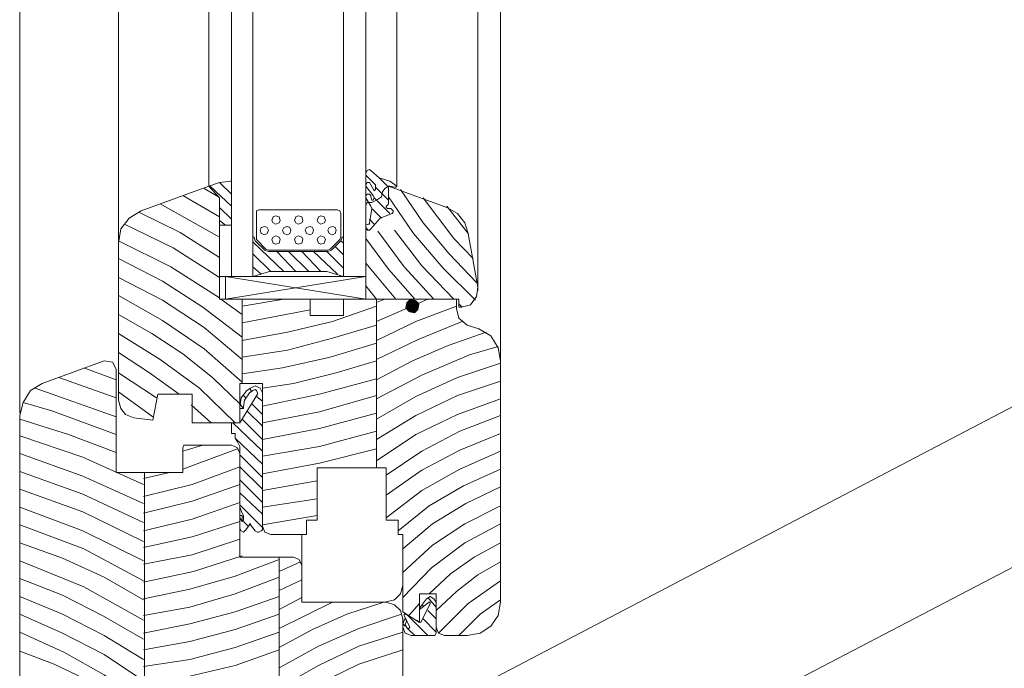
# Model space of a CAD drawing. Header units: inches. Extents: x 0 to 77643, y -44170 to 0.
# Tile 9 of 256: x 68911 to 68946, y -44031 to -44008. Entities that reach past the tile are written whole.
import ezdxf

# ---------------------------------------------------------------- set-up
doc = ezdxf.new("R2010")
doc.units = ezdxf.units.IN
doc.header["$MEASUREMENT"] = 0
doc.layers.get('0').update_dxf_attribs({"lineweight": 0})

msp = doc.modelspace()

# ---------------------------------------------------------------- hatches: boundary and pattern name
for points in [[(68924.878, -44018.14662), (68924.83567, -44018.35829), (68925.08967, -44018.27362)], [(68924.83567, -44018.35829), (68924.96267, -44018.48529), (68925.08967, -44018.27362)], [(68925.005, -44018.01962), (68924.878, -44018.14662), (68925.08967, -44018.27362)], [(68924.96267, -44018.48529), (68925.17433, -44018.52762), (68925.08967, -44018.27362)], [(68925.21667, -44018.06196), (68925.005, -44018.01962), (68925.08967, -44018.27362)], [(68925.34367, -44018.18896), (68925.21667, -44018.06196), (68925.08967, -44018.27362)], [(68925.30133, -44018.40062), (68925.34367, -44018.18896), (68925.08967, -44018.27362)], [(68925.17433, -44018.52762), (68925.30133, -44018.40062), (68925.08967, -44018.27362)]]:
    msp.add_hatch(color=7).paths.add_polyline_path(points)

# ---------------------------------------------------------------- linework, layer by layer
at = {"color": 254, "linetype": 'Continuous', "lineweight": 18, "true_color": 0xdcdcdc}
for p, q in [((68911.11967, -43987.03162), (68911.11967, -44022.08362)), ((68914.63333, -43987.03162), (68914.63333, -44016.07229)), ((68917.85067, -43987.03162), (68917.85067, -44013.99796)), ((68924.53933, -44013.99796), (68924.53933, -43987.03162)), ((68927.418, -44017.72329), (68927.418, -43987.03162)), ((68928.22233, -44020.22096), (68928.22233, -43987.03162)), ((68918.44333, -44017.21529), (68923.43867, -44018.01962)), ((68919.29, -44021.36396), (68919.417, -44021.27929))]:
    msp.add_line(p, q, dxfattribs=at)
at = {"color": 8, "linetype": 'Continuous', "lineweight": 5, "true_color": 0x767676}
for p, q in [((68923.90433, -44013.70162), (68924.243, -44014.04029)), ((68918.18933, -44014.37896), (68917.68133, -44014.08262)), ((68918.18933, -44014.37896), (68917.68133, -44014.08262)), ((68917.893, -44013.99796), (68918.655, -44014.71762)), ((68918.23167, -44013.87096), (68918.655, -44014.29429)), ((68918.61267, -44013.82862), (68918.655, -44013.82862)), ((68923.77733, -44014.04029), (68924.243, -44014.50596)), ((68918.23167, -44015.09862), (68916.91933, -44014.33662)), ((68923.735, -44014.42129), (68924.28533, -44014.97162)), ((68918.23167, -44015.81829), (68916.115, -44014.63296)), ((68918.23167, -44014.75996), (68918.655, -44015.18329)), ((68923.65033, -44014.80229), (68923.989, -44015.14096)), ((68926.31733, -44014.71762), (68927.07933, -44015.69129)), ((68923.56567, -44015.18329), (68923.735, -44015.35262)), ((68918.23167, -44015.22562), (68918.44333, -44015.39496)), ((68923.43867, -44015.47962), (68923.52333, -44015.56429)), ((68919.417, -44015.98762), (68920.51767, -44017.04596)), ((68922.338, -44016.15696), (68922.63433, -44016.45329)), ((68922.54967, -44015.94529), (68922.63433, -44016.02996)), ((68919.417, -44016.41096), (68920.052, -44017.04596)), ((68920.26367, -44016.32629), (68920.941, -44017.04596)), ((68920.687, -44016.32629), (68921.40667, -44017.04596)), ((68921.15267, -44016.32629), (68921.83, -44017.04596)), ((68921.576, -44016.32629), (68922.42267, -44017.13062)), ((68922.04167, -44016.32629), (68922.63433, -44016.91896)), ((68919.417, -44016.87662), (68919.71333, -44017.13062)), ((68923.43867, -44016.74962), (68924.497, -44018.01962)), ((68918.44333, -44018.01962), (68923.43867, -44017.21529)), ((68918.44333, -44018.01962), (68923.43867, -44017.21529)), ((68918.44333, -44017.21529), (68923.43867, -44018.01962)), ((68923.43867, -44017.55396), (68923.81967, -44018.01962)), ((68919.036, -44018.56996), (68918.274, -44018.01962)), ((68919.036, -44018.01962), (68919.036, -44021.02529)), ((68919.036, -44018.27362), (68920.51767, -44018.01962)), ((68923.81967, -44018.01962), (68923.81967, -44024.03095)), ((68925.64, -44018.01962), (68923.81967, -44018.82396)), ((68924.116, -44018.01962), (68923.81967, -44018.14662)), ((68926.74067, -44018.18896), (68926.86767, -44018.31596)), ((68919.036, -44018.86629), (68921.449, -44018.40062)), ((68928.13767, -44019.71296), (68927.12167, -44020.00929)), ((68914.54867, -44020.89829), (68913.40567, -44020.47496)), ((68915.988, -44021.53329), (68914.63333, -44020.64429)), ((68919.036, -44020.68662), (68920.47533, -44020.47496)), ((68914.54867, -44021.53329), (68912.51667, -44020.81362)), ((68919.75567, -44021.19462), (68920.85633, -44021.02529)), ((68914.54867, -44022.21062), (68911.67, -44021.19462)), ((68915.861, -44022.21062), (68914.63333, -44021.32162)), ((68919.07833, -44021.44862), (68919.163, -44021.53329)), ((68919.07833, -44021.44862), (68919.163, -44021.53329)), ((68919.29, -44021.19462), (68919.37467, -44021.32162)), ((68919.29, -44021.19462), (68919.37467, -44021.32162)), ((68919.544, -44021.49096), (68919.75567, -44021.66029)), ((68919.544, -44021.49096), (68919.75567, -44021.66029)), ((68917.93533, -44022.42229), (68917.21567, -44021.78729)), ((68918.95133, -44021.74496), (68919.07833, -44021.91429)), ((68918.95133, -44021.74496), (68919.07833, -44021.91429)), ((68919.37467, -44021.74496), (68919.75567, -44022.12596)), ((68919.37467, -44021.74496), (68919.75567, -44022.12596)), ((68919.20533, -44021.99896), (68919.75567, -44022.54929)), ((68919.20533, -44021.99896), (68919.75567, -44022.54929)), ((68918.69733, -44022.42229), (68919.75567, -44023.43829)), ((68918.69733, -44022.42229), (68919.75567, -44023.43829)), ((68919.036, -44022.29529), (68919.75567, -44023.01495)), ((68919.036, -44022.29529), (68919.75567, -44023.01495)), ((68916.91933, -44023.43829), (68917.639, -44023.22662)), ((68918.782, -44022.97262), (68919.75567, -44023.90395)), ((68918.782, -44022.97262), (68919.75567, -44023.90395)), ((68916.91933, -44024.07329), (68918.86667, -44023.35362)), ((68918.95133, -44023.56529), (68919.75567, -44024.36962)), ((68918.95133, -44023.56529), (68919.75567, -44024.36962)), ((68915.52233, -44024.41195), (68916.45367, -44024.20029)), ((68915.56467, -44035.20695), (68915.56467, -44024.20029)), ((68918.95133, -44023.98862), (68919.75567, -44024.79295)), ((68918.95133, -44023.98862), (68919.75567, -44024.79295)), ((68918.95133, -44024.45429), (68919.75567, -44025.25862)), ((68918.95133, -44024.45429), (68919.75567, -44025.25862)), ((68919.75567, -44024.83529), (68921.703, -44024.49662)), ((68918.95133, -44024.91995), (68919.75567, -44025.68195)), ((68918.95133, -44024.91995), (68919.75567, -44025.68195)), ((68918.95133, -44025.34329), (68919.75567, -44026.14762)), ((68918.95133, -44025.34329), (68919.75567, -44026.14762)), ((68919.75567, -44025.42795), (68921.703, -44025.13162)), ((68918.95133, -44025.80895), (68919.036, -44025.93595)), ((68918.95133, -44025.80895), (68919.036, -44025.93595)), ((68919.07833, -44025.93595), (68919.24767, -44026.10529)), ((68919.07833, -44025.93595), (68919.24767, -44026.10529)), ((68919.75567, -44026.06295), (68921.703, -44025.72429)), ((68921.15267, -44027.50229), (68921.15267, -44026.40162)), ((68920.34833, -44035.20695), (68920.34833, -44027.20595)), ((68921.11033, -44027.37529), (68920.34833, -44027.71395)), ((68924.751, -44027.33295), (68924.751, -44027.45995)), ((68911.11967, -44027.50229), (68911.11967, -44028.09495)), ((68911.11967, -44027.50229), (68911.11967, -44028.09495)), ((68921.15267, -44028.01029), (68920.34833, -44028.39129)), ((68921.15267, -44028.64529), (68920.34833, -44029.06862)), ((68922.25333, -44028.81462), (68920.34833, -44029.74595)), ((68925.64, -44028.64529), (68925.93633, -44028.98395)), ((68925.34367, -44028.85695), (68924.96267, -44029.28029)), ((68925.42833, -44028.89929), (68925.47067, -44028.94162)), ((68925.64, -44029.11095), (68925.93633, -44029.40729)), ((68924.878, -44029.23795), (68925.64, -44029.99995)), ((68925.47067, -44029.40729), (68925.93633, -44029.87295)), ((68924.751, -44029.57662), (68924.83567, -44029.66129)), ((68924.92033, -44029.74595), (68925.17433, -44029.99995))]:
    msp.add_line(p, q, dxfattribs=at)
at = {"color": 7, "linetype": 'Continuous', "lineweight": 18}
for p, q in [((68924.53933, -44013.99796), (68924.28533, -44013.82862)), ((68924.243, -44014.63296), (68924.243, -44014.59062)), ((68919.62867, -44014.84462), (68922.42267, -44014.84462)), ((68914.63333, -44016.02996), (68914.63333, -44021.61796)), ((68928.22233, -44028.81462), (68928.22233, -44020.22096)), ((68919.29, -44021.36396), (68919.417, -44021.27929)), ((68925.93633, -44028.81462), (68925.93633, -44029.91529)), ((68925.85167, -44029.99995), (68925.04733, -44029.99995)), ((68926.23267, -44029.99995), (68927.037, -44029.99995))]:
    msp.add_line(p, q, dxfattribs=at)
at = {"color": 254, "linetype": 'Continuous', "lineweight": 18, "true_color": 0xdcdcdc}
for points in [[(68919.417, -43987.03162), (68919.417, -44017.21529), (68918.655, -44017.21529), (68918.655, -43987.03162)], [(68923.43867, -43987.03162), (68923.43867, -44017.21529), (68922.63433, -44017.21529), (68922.63433, -43987.03162)], [(68919.33233, -44026.06295), (68919.50167, -44026.27462), (68919.58633, -44026.31695), (68919.62867, -44026.31695), (68919.71333, -44026.27462), (68919.75567, -44026.23229), (68919.75567, -44021.36396), (68919.671, -44021.19462), (68919.50167, -44021.10996), (68919.33233, -44021.19462), (68919.20533, -44021.27929), (68918.99367, -44021.53329), (68918.95133, -44021.87196), (68918.95133, -44021.91429), (68919.07833, -44021.91429), (68919.07833, -44021.87196)], [(68919.58633, -44021.40629), (68918.95133, -44022.42229), (68918.655, -44022.42229), (68918.655, -44022.80329), (68918.782, -44022.80329), (68918.782, -44022.97262), (68918.86667, -44023.09962), (68918.95133, -44023.26895), (68918.95133, -44025.42795), (68919.036, -44025.63962), (68919.07833, -44025.72429), (68919.07833, -44025.89362), (68919.036, -44025.93595), (68919.036, -44025.72429), (68918.95133, -44025.72429), (68918.95133, -44026.18995)], [(68919.29, -44021.36396), (68919.12067, -44021.61796), (68919.07833, -44021.87196)], [(68919.58633, -44021.40629), (68919.58633, -44021.36396), (68919.544, -44021.27929), (68919.50167, -44021.23696), (68919.417, -44021.27929)], [(68919.33233, -44026.06295), (68919.33233, -44026.02062), (68919.29, -44026.02062), (68919.29, -44026.06295)], [(68918.95133, -44026.18995), (68918.99367, -44026.27462), (68919.07833, -44026.31695), (68919.163, -44026.23229), (68919.29, -44026.06295)]]:
    msp.add_lwpolyline(points, dxfattribs=at)
at = {"linetype": 'Continuous', "ltscale": 12}
for points in [[(68925.30133, -44032.92095), (68972.55457, -44008.17712), (68985.43693, -44008.17712)], [(68925.8402, -44038.32074), (68972.0511, -44014.20816), (69012.73096, -44014.20816)]]:
    msp.add_lwpolyline(points, dxfattribs=at)
at = {"color": 7, "linetype": 'Continuous', "lineweight": 18}
for points in [[(68923.608, -44013.44762), (68923.56567, -44013.40529), (68923.481, -44013.44762), (68923.43867, -44013.53229)], [(68923.608, -44013.95562), (68923.735, -44014.16729), (68923.77733, -44014.12496), (68923.77733, -44013.95562), (68923.43867, -44013.61696), (68923.43867, -44013.53229)], [(68923.608, -44013.44762), (68923.90433, -44013.70162), (68924.28533, -44013.82862)], [(68918.23167, -44018.01962), (68918.23167, -44014.42129), (68917.85067, -44013.99796), (68915.43767, -44014.88696)], [(68923.608, -44013.95562), (68923.56567, -44013.87096), (68923.481, -44013.87096), (68923.43867, -44013.95562)], [(68923.608, -44014.33662), (68923.608, -44014.37896), (68923.65033, -44014.50596), (68923.69267, -44014.50596), (68923.735, -44014.42129), (68923.69267, -44014.33662), (68923.43867, -44013.99796), (68923.43867, -44013.95562)], [(68924.03133, -44014.20962), (68924.116, -44014.08262), (68924.243, -44013.99796), (68926.31733, -44014.75996), (68926.69833, -44014.97162), (68926.95233, -44015.31029), (68927.07933, -44015.69129), (68927.418, -44017.59629), (68927.37567, -44017.93496), (68927.164, -44018.23129), (68926.82533, -44018.31596), (68926.74067, -44018.31596), (68926.74067, -44018.01962), (68923.43867, -44018.01962), (68923.43867, -44014.67529)], [(68924.45467, -44014.04029), (68924.28533, -44013.99796), (68924.243, -44013.99796), (68924.243, -44014.63296), (68924.20067, -44014.67529)], [(68924.45467, -44014.04029), (68924.497, -44014.04029), (68924.53933, -44013.99796)], [(68923.608, -44014.33662), (68923.56567, -44014.29429), (68923.481, -44014.29429), (68923.43867, -44014.33662)], [(68923.52333, -44015.35262), (68923.56567, -44015.35262), (68923.56567, -44015.31029), (68923.65033, -44014.80229), (68923.608, -44014.71762), (68923.43867, -44014.42129), (68923.43867, -44014.33662)], [(68924.03133, -44014.20962), (68923.989, -44014.37896), (68923.81967, -44014.50596), (68923.65033, -44014.59062)], [(68923.43867, -44014.67529), (68923.481, -44014.59062), (68923.65033, -44014.59062)], [(68924.20067, -44014.67529), (68924.15833, -44014.71762), (68924.15833, -44014.75996), (68924.20067, -44014.80229), (68924.32767, -44014.80229)], [(68924.37, -44014.97162), (68924.41233, -44014.92929), (68924.41233, -44014.88696), (68924.37, -44014.84462), (68924.32767, -44014.80229)], [(68914.63333, -44016.02996), (68914.718, -44015.52196), (68915.01433, -44015.14096), (68915.43767, -44014.88696)], [(68919.62867, -44014.84462), (68919.544, -44014.88696), (68919.544, -44014.97162)], [(68919.88267, -44016.24162), (68919.544, -44015.90296), (68919.544, -44014.97162)], [(68922.54967, -44014.97162), (68922.54967, -44015.81829), (68922.50733, -44015.90296), (68922.16867, -44016.24162), (68922.084, -44016.28396), (68919.96733, -44016.28396), (68919.88267, -44016.24162)], [(68922.54967, -44014.97162), (68922.50733, -44014.88696), (68922.42267, -44014.84462)], [(68924.37, -44014.97162), (68923.94667, -44015.14096), (68923.608, -44015.52196)], [(68923.52333, -44015.35262), (68923.43867, -44015.39496), (68923.43867, -44015.47962), (68923.481, -44015.56429), (68923.56567, -44015.56429), (68923.608, -44015.52196)], [(68927.46033, -44019.07796), (68927.037, -44018.95096), (68926.74067, -44018.69696), (68926.656, -44018.35829), (68926.656, -44018.01962), (68922.63433, -44018.01962), (68922.63433, -44018.61229), (68921.449, -44018.61229), (68921.449, -44018.01962), (68918.23167, -44018.01962)], [(68927.46033, -44019.07796), (68927.88367, -44019.33196), (68928.13767, -44019.75529), (68928.22233, -44020.22096)], [(68911.11967, -44036.22295), (68911.11967, -44022.16829), (68911.24667, -44021.70262), (68911.50067, -44021.27929), (68911.924, -44021.02529), (68914.12533, -44020.22096), (68914.42167, -44020.26329), (68914.54867, -44020.51729), (68914.54867, -44024.20029), (68916.91933, -44024.20029), (68916.91933, -44023.31129), (68916.96167, -44023.22662), (68918.655, -44023.22662), (68918.86667, -44023.31129), (68918.95133, -44023.52295), (68918.95133, -44027.20595), (68920.85633, -44027.20595), (68921.068, -44027.29062), (68921.15267, -44027.50229), (68921.15267, -44028.81462), (68924.15833, -44028.81462), (68924.45467, -44028.89929), (68924.66633, -44029.11095), (68924.751, -44029.40729), (68924.751, -44036.22295)], [(68915.18367, -44022.25295), (68915.861, -44022.33762), (68916.03033, -44021.40629), (68917.258, -44021.40629), (68917.258, -44022.42229), (68918.95133, -44022.42229), (68918.95133, -44021.02529), (68919.75567, -44021.02529), (68919.75567, -44026.10529)], [(68919.33233, -44026.06295), (68919.50167, -44026.27462), (68919.58633, -44026.31695), (68919.62867, -44026.31695), (68919.71333, -44026.27462), (68919.75567, -44026.23229), (68919.75567, -44021.36396), (68919.671, -44021.19462), (68919.50167, -44021.10996), (68919.33233, -44021.19462), (68919.20533, -44021.27929), (68918.99367, -44021.53329), (68918.95133, -44021.87196), (68918.95133, -44021.91429), (68919.07833, -44021.91429), (68919.07833, -44021.87196)], [(68919.58633, -44021.40629), (68918.95133, -44022.42229), (68918.655, -44022.42229), (68918.655, -44022.80329), (68918.782, -44022.80329), (68918.782, -44022.97262), (68918.86667, -44023.09962), (68918.95133, -44023.26895), (68918.95133, -44025.42795), (68919.036, -44025.63962), (68919.07833, -44025.72429), (68919.07833, -44025.89362), (68919.036, -44025.93595), (68919.036, -44025.72429), (68918.95133, -44025.72429), (68918.95133, -44026.18995)], [(68919.29, -44021.36396), (68919.12067, -44021.61796), (68919.07833, -44021.87196)], [(68919.58633, -44021.40629), (68919.58633, -44021.36396), (68919.544, -44021.27929), (68919.50167, -44021.23696), (68919.417, -44021.27929)], [(68915.18367, -44022.25295), (68914.88733, -44022.12596), (68914.718, -44021.91429), (68914.63333, -44021.61796)], [(68920.052, -44026.40162), (68921.322, -44026.40162), (68921.322, -44025.89362), (68921.703, -44025.89362), (68921.703, -44024.03095), (68924.15833, -44024.03095), (68924.15833, -44025.89362), (68924.58167, -44025.89362), (68924.58167, -44026.40162), (68924.751, -44026.40162), (68924.751, -44029.15329), (68925.34367, -44029.53429), (68925.34367, -44028.51829), (68925.93633, -44028.51829), (68925.93633, -44029.70362)], [(68919.33233, -44026.06295), (68919.33233, -44026.02062), (68919.29, -44026.02062), (68919.29, -44026.06295)], [(68918.95133, -44026.18995), (68918.99367, -44026.27462), (68919.07833, -44026.31695), (68919.163, -44026.23229), (68919.29, -44026.06295)], [(68920.052, -44026.40162), (68919.84033, -44026.31695), (68919.75567, -44026.10529)], [(68924.83567, -44029.23795), (68925.386, -44029.53429), (68925.72467, -44028.85695), (68925.72467, -44028.81462), (68925.68233, -44028.81462), (68925.34367, -44029.06862), (68925.34367, -44029.02629), (68925.59767, -44028.68762)], [(68925.93633, -44028.81462), (68925.85167, -44028.68762), (68925.72467, -44028.60295), (68925.59767, -44028.68762)], [(68928.22233, -44028.81462), (68928.13767, -44029.28029), (68927.88367, -44029.66129), (68927.50267, -44029.91529), (68927.037, -44029.99995)], [(68924.751, -44029.70362), (68924.751, -44029.61895), (68924.79333, -44029.44962)], [(68924.83567, -44029.23795), (68924.79333, -44029.23795), (68924.79333, -44029.28029)], [(68924.878, -44029.49195), (68924.83567, -44029.61895), (68924.92033, -44029.74595), (68924.96267, -44029.74595), (68925.005, -44029.70362), (68924.79333, -44029.28029)], [(68924.878, -44029.49195), (68924.878, -44029.44962), (68924.83567, -44029.40729), (68924.79333, -44029.44962)], [(68924.751, -44029.70362), (68924.83567, -44029.91529), (68925.04733, -44029.99995)], [(68926.23267, -44029.99995), (68926.021, -44029.91529), (68925.93633, -44029.70362)], [(68925.85167, -44029.99995), (68925.894, -44029.99995), (68925.93633, -44029.91529)]]:
    msp.add_lwpolyline(points, dxfattribs=at)
for points in [[(68918.23167, -44014.42129), (68918.23167, -44015.39496), (68918.655, -44015.39496), (68918.655, -44013.82862), (68918.23167, -44013.87096), (68917.85067, -44013.99796)], [(68922.63433, -44015.81829), (68922.592, -44015.81829), (68922.54967, -44015.94529), (68922.211, -44016.28396), (68922.084, -44016.32629), (68919.96733, -44016.32629), (68919.84033, -44016.28396), (68919.50167, -44015.94529), (68919.45933, -44015.81829), (68919.417, -44015.81829), (68919.417, -44017.21529), (68920.00967, -44017.04596), (68922.04167, -44017.04596), (68922.63433, -44017.21529)]]:
    msp.add_lwpolyline(points, close=True, dxfattribs=at)
at = {"color": 8, "linetype": 'Continuous', "lineweight": 5, "true_color": 0x767676}
for points in [[(68924.66633, -44014.12496), (68925.47067, -44015.31029), (68926.402, -44016.41096), (68927.37567, -44017.42696)], [(68924.243, -44014.37896), (68925.132, -44015.69129), (68926.19033, -44016.91896), (68927.33333, -44018.06196)], [(68927.24867, -44016.58029), (68926.57133, -44015.86062), (68925.47067, -44014.42129)], [(68918.23167, -44016.53796), (68916.83467, -44015.64896), (68915.353, -44014.92929)], [(68918.23167, -44017.25762), (68916.58067, -44016.19929), (68914.845, -44015.35262)], [(68923.43867, -44015.86062), (68924.243, -44016.96129), (68925.17433, -44018.01962)], [(68923.862, -44015.60662), (68924.79333, -44016.87662), (68925.85167, -44018.01962)], [(68924.45467, -44015.56429), (68925.42833, -44016.83429), (68926.57133, -44018.01962)], [(68918.23167, -44017.97729), (68916.496, -44016.87662), (68914.63333, -44015.94529)], [(68919.036, -44019.37429), (68917.639, -44018.31596), (68916.19967, -44017.38462), (68914.63333, -44016.58029)], [(68919.036, -44020.17862), (68917.68133, -44019.03562), (68916.19967, -44018.06196), (68914.63333, -44017.25762)], [(68919.036, -44020.98296), (68917.68133, -44019.79762), (68916.19967, -44018.78162), (68914.63333, -44017.89262)], [(68919.036, -44019.50129), (68920.64467, -44019.20496), (68922.25333, -44018.82396), (68923.81967, -44018.27362)], [(68926.656, -44018.27362), (68925.21667, -44018.82396), (68923.81967, -44019.50129)], [(68916.91933, -44019.96696), (68915.81867, -44019.24729), (68914.63333, -44018.56996)], [(68919.036, -44020.09396), (68920.64467, -44019.83996), (68922.25333, -44019.41662), (68923.81967, -44018.95096)], [(68926.86767, -44018.82396), (68925.30133, -44019.45896), (68923.81967, -44020.17862)], [(68918.782, -44022.42229), (68917.512, -44021.19462), (68916.115, -44020.17862), (68914.63333, -44019.24729)], [(68927.71433, -44019.20496), (68926.35967, -44019.67062), (68925.08967, -44020.22096), (68923.81967, -44020.89829)], [(68920.47533, -44020.47496), (68922.16867, -44020.09396), (68923.81967, -44019.58596)], [(68916.79233, -44021.40629), (68915.734, -44020.64429), (68914.63333, -44019.92462)], [(68918.95133, -44021.74496), (68917.97767, -44020.81362), (68916.91933, -44019.96696)], [(68927.12167, -44020.00929), (68925.42833, -44020.72896), (68923.81967, -44021.57562)], [(68920.85633, -44021.02529), (68922.38033, -44020.64429), (68923.81967, -44020.22096)], [(68928.22233, -44020.30562), (68926.69833, -44020.81362), (68925.21667, -44021.49096), (68923.81967, -44022.29529)], [(68919.75567, -44021.82962), (68921.78767, -44021.40629), (68923.81967, -44020.85596)], [(68928.22233, -44020.94062), (68926.69833, -44021.44862), (68925.21667, -44022.16829), (68923.81967, -44023.01495)], [(68919.75567, -44022.42229), (68921.78767, -44022.04129), (68923.81967, -44021.44862)], [(68911.24667, -44021.70262), (68912.26267, -44021.99896), (68914.54867, -44022.84562)], [(68928.22233, -44021.57562), (68926.69833, -44022.12596), (68925.21667, -44022.84562), (68923.81967, -44023.77695)], [(68919.75567, -44023.01495), (68921.78767, -44022.63395), (68923.81967, -44022.08362)], [(68928.22233, -44022.16829), (68926.783, -44022.71862), (68925.42833, -44023.43829), (68924.15833, -44024.28495)], [(68914.54867, -44023.48062), (68912.85533, -44022.84562), (68911.11967, -44022.29529)], [(68915.52233, -44024.62362), (68913.36333, -44023.64995), (68911.11967, -44022.88795)], [(68919.75567, -44023.60762), (68921.78767, -44023.26895), (68923.81967, -44022.71862)], [(68928.22233, -44022.80329), (68926.783, -44023.39595), (68925.42833, -44024.11562), (68924.15833, -44025.00462)], [(68915.52233, -44025.30095), (68913.36333, -44024.32729), (68911.11967, -44023.52295)], [(68919.75567, -44024.24262), (68921.78767, -44023.86162), (68923.81967, -44023.35362)], [(68928.22233, -44023.43829), (68926.783, -44024.07329), (68925.42833, -44024.83529), (68924.15833, -44025.80895)], [(68915.52233, -44025.97829), (68913.36333, -44024.96229), (68911.11967, -44024.15795)], [(68915.52233, -44025.04695), (68917.258, -44024.62362), (68918.95133, -44023.98862)], [(68928.22233, -44024.07329), (68926.91, -44024.66595), (68925.68233, -44025.38562), (68924.58167, -44026.27462)], [(68915.52233, -44025.63962), (68917.258, -44025.21629), (68918.95133, -44024.62362)], [(68915.52233, -44026.65562), (68913.36333, -44025.59729), (68911.11967, -44024.79295)], [(68928.22233, -44024.70829), (68926.99467, -44025.30095), (68925.80933, -44026.02062), (68924.751, -44026.90962)], [(68915.52233, -44026.27462), (68917.258, -44025.85129), (68918.95133, -44025.25862)], [(68915.52233, -44027.33295), (68913.36333, -44026.27462), (68911.11967, -44025.42795)], [(68928.22233, -44025.38562), (68926.95233, -44026.02062), (68925.80933, -44026.78262), (68924.751, -44027.75629)], [(68915.52233, -44026.86729), (68917.258, -44026.48629), (68918.95133, -44025.93595)], [(68928.22233, -44026.02062), (68926.95233, -44026.69795), (68925.767, -44027.58695), (68924.751, -44028.64529)], [(68915.52233, -44028.05262), (68913.40567, -44026.90962), (68911.11967, -44026.06295)], [(68915.52233, -44028.72995), (68914.12533, -44027.92562), (68912.64367, -44027.24829), (68911.11967, -44026.69795)], [(68915.52233, -44027.45995), (68917.258, -44027.12129), (68918.95133, -44026.57095)], [(68928.22233, -44026.69795), (68927.291, -44027.20595), (68926.44433, -44027.79862), (68925.68233, -44028.51829)], [(68915.52233, -44029.44962), (68913.40567, -44028.26429), (68911.11967, -44027.33295)], [(68915.52233, -44028.09495), (68917.30033, -44027.71395), (68919.036, -44027.16362)], [(68915.52233, -44028.68762), (68917.17333, -44028.34895), (68918.782, -44027.88329), (68920.34833, -44027.29062)], [(68928.22233, -44027.37529), (68927.418, -44027.84095), (68926.656, -44028.43362), (68925.93633, -44029.11095)], [(68915.52233, -44030.12695), (68914.12533, -44029.32262), (68912.64367, -44028.56062), (68911.11967, -44027.96795)], [(68915.52233, -44029.28029), (68917.17333, -44028.98395), (68918.782, -44028.51829), (68920.34833, -44027.92562)], [(68926.021, -44029.91529), (68927.07933, -44028.85695), (68928.22233, -44028.05262)], [(68924.116, -44028.81462), (68924.45467, -44028.72995), (68924.66633, -44028.51829), (68924.751, -44028.22195)], [(68915.52233, -44030.84662), (68914.12533, -44029.99995), (68912.64367, -44029.23795), (68911.11967, -44028.60295)], [(68915.52233, -44029.91529), (68917.17333, -44029.57662), (68918.782, -44029.15329), (68920.34833, -44028.60295)], [(68924.07367, -44028.81462), (68922.76133, -44029.23795), (68921.53367, -44029.78829), (68920.34833, -44030.42329)], [(68926.74067, -44029.99995), (68927.50267, -44029.23795), (68928.22233, -44028.72995)], [(68915.52233, -44031.60862), (68914.12533, -44030.67729), (68912.64367, -44029.91529), (68911.11967, -44029.23795)], [(68915.52233, -44030.50795), (68917.17333, -44030.21162), (68918.782, -44029.78829), (68920.34833, -44029.23795)], [(68924.70867, -44029.23795), (68923.18467, -44029.74595), (68921.74533, -44030.38095), (68920.34833, -44031.14295)], [(68915.52233, -44032.32829), (68914.12533, -44031.39695), (68912.686, -44030.59262), (68911.11967, -44029.87295)], [(68915.52233, -44031.10062), (68917.17333, -44030.84662), (68918.782, -44030.42329), (68920.34833, -44029.87295)], [(68924.751, -44029.87295), (68923.18467, -44030.38095), (68921.74533, -44031.05829), (68920.34833, -44031.86262)], [(68915.52233, -44033.09029), (68914.54867, -44032.24362), (68913.49033, -44031.56629), (68912.34733, -44031.01595), (68911.11967, -44030.55029)], [(68915.52233, -44031.73562), (68917.17333, -44031.43929), (68918.782, -44031.05829), (68920.34833, -44030.50795)], [(68924.751, -44030.50795), (68923.18467, -44031.01595), (68921.703, -44031.73562), (68920.34833, -44032.58229)]]:
    msp.add_lwpolyline(points, dxfattribs=at)
for points in [[(68920.39067, -44015.22562), (68920.34833, -44015.09862), (68920.22133, -44015.05629), (68920.13667, -44015.09862), (68920.09433, -44015.22562), (68920.13667, -44015.31029), (68920.22133, -44015.35262), (68920.34833, -44015.31029)], [(68920.39067, -44015.22562), (68920.34833, -44015.09862), (68920.22133, -44015.05629), (68920.13667, -44015.09862), (68920.09433, -44015.22562), (68920.13667, -44015.31029), (68920.22133, -44015.35262), (68920.34833, -44015.31029)], [(68921.195, -44015.22562), (68921.15267, -44015.09862), (68921.02567, -44015.05629), (68920.941, -44015.09862), (68920.89867, -44015.22562), (68920.941, -44015.31029), (68921.02567, -44015.35262), (68921.15267, -44015.31029)], [(68921.195, -44015.22562), (68921.15267, -44015.09862), (68921.02567, -44015.05629), (68920.941, -44015.09862), (68920.89867, -44015.22562), (68920.941, -44015.31029), (68921.02567, -44015.35262), (68921.15267, -44015.31029)], [(68921.99933, -44015.22562), (68921.957, -44015.09862), (68921.83, -44015.05629), (68921.74533, -44015.09862), (68921.703, -44015.22562), (68921.74533, -44015.31029), (68921.83, -44015.35262), (68921.957, -44015.31029)], [(68918.655, -44017.21529), (68918.655, -44015.39496), (68918.23167, -44015.39496), (68918.23167, -44017.21529)], [(68918.655, -44017.21529), (68918.655, -44015.39496), (68918.23167, -44015.39496), (68918.23167, -44017.21529)], [(68919.96733, -44015.56429), (68919.925, -44015.47962), (68919.84033, -44015.43729), (68919.71333, -44015.47962), (68919.671, -44015.56429), (68919.71333, -44015.69129), (68919.84033, -44015.73362), (68919.925, -44015.69129)], [(68919.96733, -44015.56429), (68919.925, -44015.47962), (68919.84033, -44015.43729), (68919.71333, -44015.47962), (68919.671, -44015.56429), (68919.71333, -44015.69129), (68919.84033, -44015.73362), (68919.925, -44015.69129)], [(68920.77167, -44015.56429), (68920.72933, -44015.47962), (68920.64467, -44015.43729), (68920.51767, -44015.47962), (68920.47533, -44015.56429), (68920.51767, -44015.69129), (68920.64467, -44015.73362), (68920.72933, -44015.69129)], [(68920.77167, -44015.56429), (68920.72933, -44015.47962), (68920.64467, -44015.43729), (68920.51767, -44015.47962), (68920.47533, -44015.56429), (68920.51767, -44015.69129), (68920.64467, -44015.73362), (68920.72933, -44015.69129)], [(68921.576, -44015.56429), (68921.53367, -44015.47962), (68921.449, -44015.43729), (68921.322, -44015.47962), (68921.27967, -44015.56429), (68921.322, -44015.69129), (68921.449, -44015.73362), (68921.53367, -44015.69129)], [(68922.38033, -44015.56429), (68922.338, -44015.47962), (68922.25333, -44015.43729), (68922.12633, -44015.47962), (68922.084, -44015.56429), (68922.12633, -44015.69129), (68922.25333, -44015.73362), (68922.338, -44015.69129)], [(68920.39067, -44015.90296), (68920.34833, -44015.81829), (68920.22133, -44015.77596), (68920.13667, -44015.81829), (68920.09433, -44015.90296), (68920.13667, -44016.02996), (68920.22133, -44016.07229), (68920.34833, -44016.02996)], [(68920.39067, -44015.90296), (68920.34833, -44015.81829), (68920.22133, -44015.77596), (68920.13667, -44015.81829), (68920.09433, -44015.90296), (68920.13667, -44016.02996), (68920.22133, -44016.07229), (68920.34833, -44016.02996)], [(68921.195, -44015.90296), (68921.15267, -44015.81829), (68921.02567, -44015.77596), (68920.941, -44015.81829), (68920.89867, -44015.90296), (68920.941, -44016.02996), (68921.02567, -44016.07229), (68921.15267, -44016.02996)], [(68921.195, -44015.90296), (68921.15267, -44015.81829), (68921.02567, -44015.77596), (68920.941, -44015.81829), (68920.89867, -44015.90296), (68920.941, -44016.02996), (68921.02567, -44016.07229), (68921.15267, -44016.02996)], [(68921.99933, -44015.90296), (68921.957, -44015.81829), (68921.83, -44015.77596), (68921.74533, -44015.81829), (68921.703, -44015.90296), (68921.74533, -44016.02996), (68921.83, -44016.07229), (68921.957, -44016.02996)], [(68923.43867, -44018.01962), (68923.43867, -44017.21529), (68918.44333, -44017.21529), (68918.44333, -44018.01962)], [(68918.95133, -44024.58129), (68918.95133, -44025.17395)], [(68918.95133, -44024.58129), (68918.95133, -44025.17395)]]:
    msp.add_lwpolyline(points, close=True, dxfattribs=at)
at = {"color": 140, "linetype": 'Continuous', "lineweight": 5}
msp.add_lwpolyline([(68923.43867, -44018.01962), (68923.43867, -44017.21529), (68918.44333, -44017.21529), (68918.44333, -44018.01962)], close=True, dxfattribs=at)

doc.saveas('drawing.dxf')
